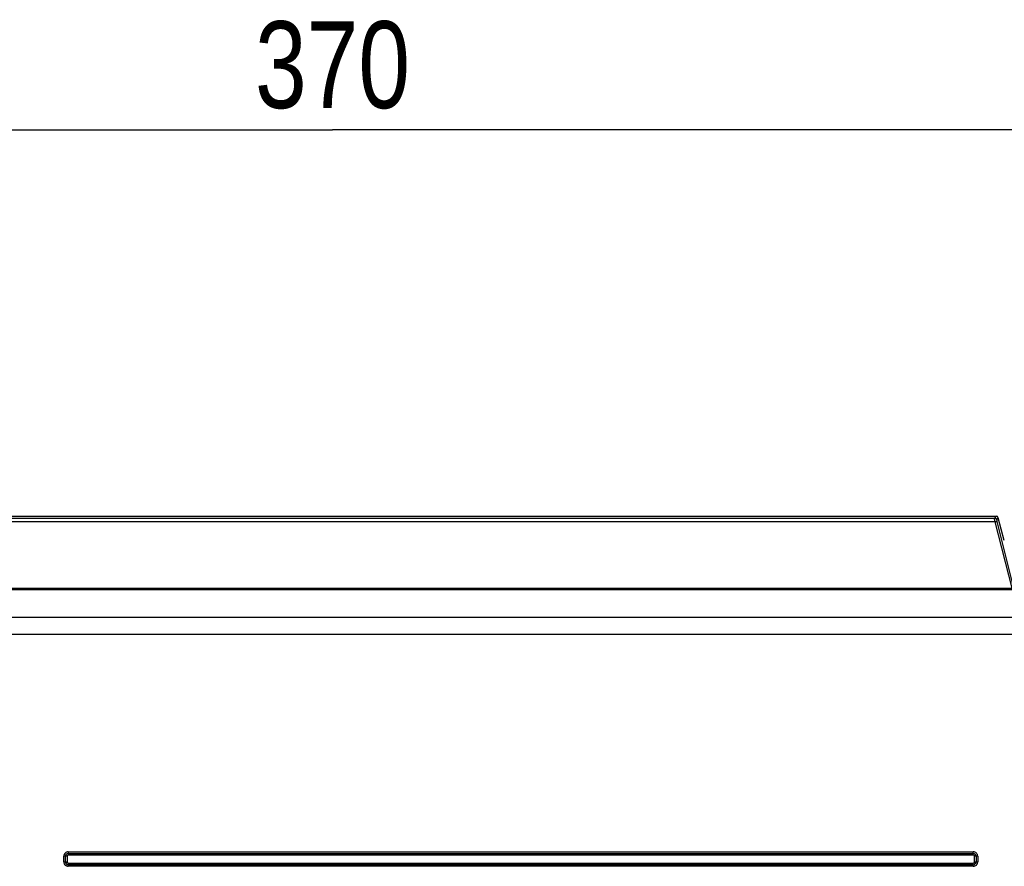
# Model space of a CAD drawing. Header units: inches. Extents: x 0 to 166, y 0 to 117.
# Tile 13 of 73: x 25.68 to 34.53, y 68.65 to 76.26. Entities that reach past the tile are written whole.
import ezdxf

# ---------------------------------------------------------------- set-up
doc = ezdxf.new("R2010")
doc.units = ezdxf.units.IN
doc.header["$LTSCALE"] = 9.105315
doc.header["$MEASUREMENT"] = 0
doc.layers.get('0').update_dxf_attribs({"linetype": 'CONTINUOUS'})
doc.styles.get("Standard").update_dxf_attribs({"font": 'txt', "width": 0.8})
doc.dimstyles.new('DIMSTYLE_1', dxfattribs={"dimtxt": 0.78125, "dimasz": 0.7, "dimexe": 0.18, "dimexo": 0.0625, "dimgap": 0.09, "dimtad": 1, "dimdec": 0, "dimzin": 4, "dimdsep": 46, "dimtxsty": 'STANDARD', "dimblk": '_FILLED', "dimblk1": '_FILLED', "dimblk2": '_FILLED', "dimcen": 0.09, "dimadec": 0, "dimazin": 0, "dimtfac": 1, "dimtdec": 0, "dimtofl": 0, "dimtmove": 0, "dimatfit": 3, "dimldrblk": '_FILLED', "dimfxl": 1, "dimtolj": 1, "dimtzin": 4, "dimarcsym": 0})

# ---------------------------------------------------------------- blocks, each defined once
blk = doc.blocks.new('_FILLED')
at = {"color": 0, "linetype": 'BYBLOCK'}
blk.add_solid([(0, 0), (-1, 0.143), (-1, -0.143)], dxfattribs=at)
blk = doc.blocks.new('*D17')
at = {"color": 7, "linetype": 'CONTINUOUS'}
for p, q in [((21.2101, 71.5416), (21.2101, 75.6442)), ((35.7699, 71.5109), (35.7699, 75.6442)), ((21.2101, 75.2692), (28.49, 75.2692)), ((35.7699, 75.2692), (28.49, 75.2692))]:
    blk.add_line(p, q, dxfattribs=at)
at = {"color": 7, "linetype": 'CONTINUOUS', "xscale": 0.7, "yscale": 0.7, "zscale": 0.7, "rotation": 180}
blk.add_blockref('_FILLED', (21.2101, 75.2692), dxfattribs=at)
at = {"color": 7, "linetype": 'CONTINUOUS', "xscale": 0.7, "yscale": 0.7, "zscale": 0.7}
blk.add_blockref('_FILLED', (35.7699, 75.2692), dxfattribs=at)
at = {"color": 7, "linetype": 'CONTINUOUS', "insert": (28.49, 76.2458), "char_height": 0.78125, "width": 1.875, "attachment_point": 2, "line_spacing_factor": 0.9}
blk.add_mtext('370', dxfattribs=at)

msp = doc.modelspace()

# ---------------------------------------------------------------- linework, layer by layer
at = {"color": 7, "linetype": 'CONTINUOUS'}
for p, q in [((22.521, 71.7942), (34.4593, 71.7942)), ((34.448, 71.745), (22.5322, 71.745)), ((22.5353, 71.7755), (34.4449, 71.7755)), ((34.4593, 71.7942), (34.4449, 71.7755)), ((34.448, 71.745), (34.6006, 71.1476)), ((34.4639, 71.7609), (34.4783, 71.7796)), ((34.6196, 71.1484), (34.467, 71.7457)), ((34.5327, 71.5764), (34.4783, 71.7796)), ((22.3796, 71.1476), (34.6006, 71.1476)), ((34.6006, 71.1323), (22.3796, 71.1323)), ((25.4872, 70.8866), (34.7371, 70.8866)), ((34.8936, 70.7293), (25.498, 70.7293)), ((26.0728, 68.685), (26.0728, 68.7361)), ((26.102, 68.7361), (26.0728, 68.7361)), ((26.0874, 68.685), (26.0874, 68.7361)), ((26.102, 68.7361), (26.102, 68.685)), ((26.1122, 68.7755), (26.1122, 68.7463)), ((26.1122, 68.7755), (34.2539, 68.7755)), ((26.1122, 68.7609), (34.2539, 68.7609)), ((34.2539, 68.7463), (26.1122, 68.7463)), ((34.2539, 68.7463), (34.2539, 68.7755)), ((34.2641, 68.685), (34.2641, 68.7361)), ((34.2933, 68.7361), (34.2641, 68.7361)), ((34.2787, 68.7361), (34.2787, 68.685)), ((34.2933, 68.7361), (34.2933, 68.685)), ((26.0728, 68.685), (26.102, 68.685)), ((26.1122, 68.6748), (26.1122, 68.6456)), ((26.1122, 68.6748), (34.2539, 68.6748)), ((34.2539, 68.6602), (26.1122, 68.6602)), ((34.2539, 68.6456), (26.1122, 68.6456)), ((34.2539, 68.6456), (34.2539, 68.6748)), ((34.2641, 68.685), (34.2933, 68.685))]:
    msp.add_line(p, q, dxfattribs=at)
for centre, radius, start, end in [((26.1122, 68.7361), 0.0394, 89.99851, 180.00149), ((26.1122, 68.7361), 0.0248, 90, 180), ((26.1122, 68.7361), 0.0102, 90.0085, 180.03636), ((34.2539, 68.7361), 0.0394, 359.99851, 90.00149), ((34.2539, 68.7361), 0.0248, 0, 90), ((34.2539, 68.7361), 0.0102, 0.00703, 90.03514), ((26.1122, 68.685), 0.0394, 179.99851, 270.00149), ((26.1122, 68.685), 0.0248, 180, 270), ((26.1122, 68.685), 0.0102, 180.0085, 270.03636), ((34.2539, 68.685), 0.0394, 269.99851, 0.00149), ((34.2539, 68.685), 0.0248, 270, 360), ((34.2539, 68.685), 0.0102, 270.0085, 0.03636)]:
    msp.add_arc(centre, radius, start, end, dxfattribs=at)
msp.add_ellipse((34.4593, 71.7744), major_axis=(0.012, 0.0157), ratio=0.997825, start_param=-0.653447, end_param=0.653447, dxfattribs=at)
for points, knots in [([(34.448, 71.745), (34.4471, 71.7521), (34.4472, 71.762), (34.4438, 71.7726), (34.4449, 71.7755)], [0, 0, 0, 0, 0.699132, 1, 1, 1, 1]), ([(34.4449, 71.7755), (34.4488, 71.7754), (34.4573, 71.7755), (34.4606, 71.766), (34.4593, 71.7628)], [0, 0, 0, 0, 0.528436, 1, 1, 1, 1]), ([(34.448, 71.745), (34.4521, 71.746), (34.4554, 71.7464), (34.4651, 71.748), (34.4632, 71.7456), (34.4625, 71.7452)], [0, 0, 0, 0, 0.686579, 0.875301, 1, 1, 1, 1]), ([(34.4639, 71.7609), (34.4635, 71.7598), (34.465, 71.7551), (34.4658, 71.7509), (34.4668, 71.7476)], [0, 0, 0, 0, 0.248491, 1, 1, 1, 1])]:
    msp.add_open_spline(points, degree=3, knots=knots, dxfattribs=at)

# ---------------------------------------------------------------- dimensions: what is measured, and where the dimension line sits
dim = msp.add_linear_dim(base=(21.2101, 75.2692), p1=(35.7699, 71.5109), p2=(21.2101, 71.5416), angle=180, dimstyle='DIMSTYLE_1', dxfattribs=at)
dim.commit()
dim.dimension.update_dxf_attribs({"geometry": '*D17', "text_midpoint": (27.5525, 75.8552), "dimtype": 160})

doc.saveas('drawing.dxf')
